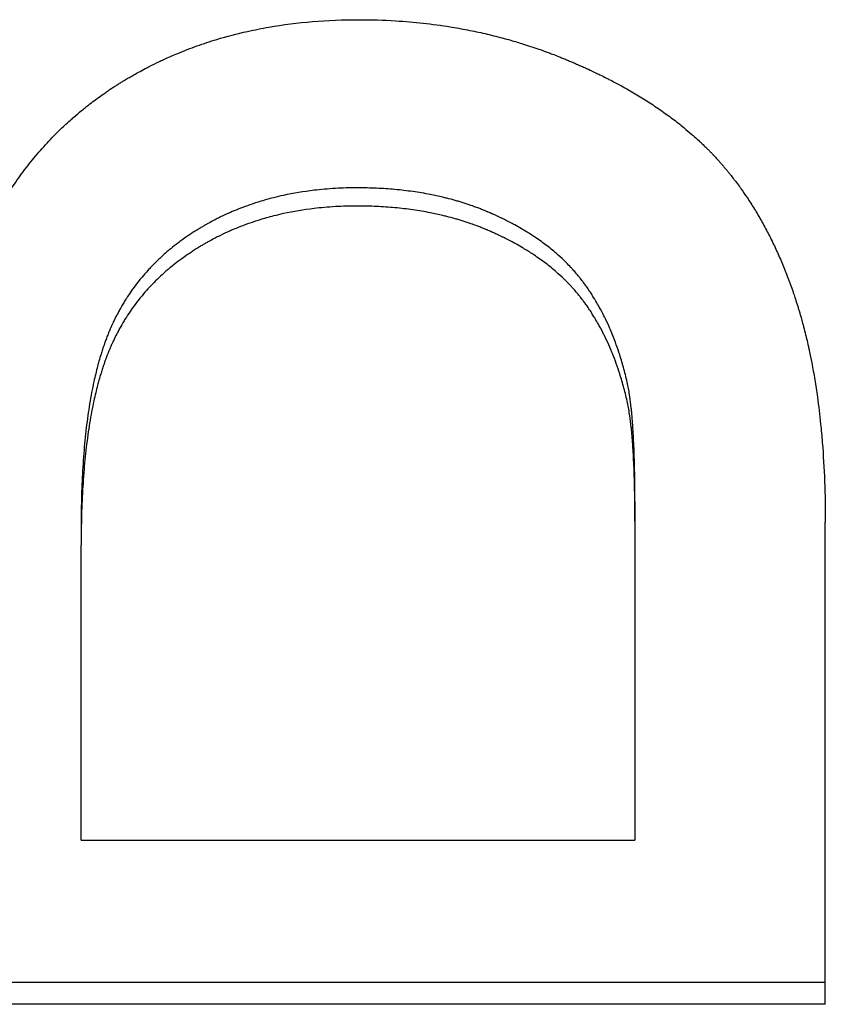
# Model space of a CAD drawing. Extents: x 0 to 59.1, y -2.4 to 2.4.
# Tile 3 of 13: x 0.875 to 1.115, y -1.427 to -1.133. Entities that reach past the tile are written whole.
import ezdxf

# ---------------------------------------------------------------- set-up
doc = ezdxf.new("R2010")
doc.units = 0
doc.header["$MEASUREMENT"] = 0
doc.layers.get('0').update_dxf_attribs({"linetype": 'CONTINUOUS'})

msp = doc.modelspace()

# ---------------------------------------------------------------- linework, layer by layer
for p, q in [((1.05848, -1.27677), (1.05848, -1.28262)), ((0.89348, -1.28384), (0.89348, -1.28973)), ((1.05848, -1.28262), (1.05848, -1.37763)), ((1.11518, -1.42653), (1.11518, -1.28292)), ((0.89348, -1.37763), (0.89348, -1.28973)), ((0.89348, -1.37763), (1.05848, -1.37763)), ((1.11518, -1.42653), (0.63518, -1.42653))]:
    msp.add_line(p, q)
for points, knots in [([(0.85982, -1.20983), (0.86124, -1.20577), (0.86283, -1.20185), (0.86458, -1.19808), (0.8659, -1.19526), (0.86731, -1.19252), (0.86881, -1.18987), (0.87031, -1.18721), (0.87191, -1.18465), (0.8736, -1.18216), (0.87416, -1.18134), (0.87474, -1.18052), (0.87532, -1.17971), (0.87649, -1.1781), (0.8777, -1.17652), (0.87895, -1.17498), (0.87957, -1.17421), (0.88021, -1.17345), (0.88086, -1.1727), (0.88215, -1.17121), (0.88348, -1.16975), (0.88486, -1.16832), (0.88555, -1.16761), (0.88624, -1.16691), (0.88695, -1.16622), (0.88801, -1.16519), (0.8891, -1.16417), (0.89021, -1.16318), (0.89058, -1.16285), (0.89095, -1.16252), (0.89133, -1.16219), (0.89208, -1.16154), (0.89284, -1.1609), (0.89361, -1.16027), (0.89399, -1.15995), (0.89438, -1.15964), (0.89477, -1.15933), (0.89536, -1.15886), (0.89595, -1.1584), (0.89655, -1.15794), (0.89714, -1.15749), (0.89775, -1.15704), (0.89836, -1.15659), (0.89897, -1.15615), (0.89958, -1.15571), (0.9002, -1.15528), (0.90041, -1.15513), (0.90062, -1.15499), (0.90082, -1.15485), (0.90114, -1.15463), (0.90145, -1.15442), (0.90177, -1.15421), (0.90187, -1.15413), (0.90198, -1.15406), (0.90208, -1.15399), (0.90261, -1.15364), (0.90314, -1.15329), (0.90367, -1.15295), (0.90378, -1.15288), (0.90389, -1.15281), (0.904, -1.15274), (0.90432, -1.15254), (0.90464, -1.15234), (0.90496, -1.15213), (0.90529, -1.15193), (0.90561, -1.15173), (0.90593, -1.15153), (0.90615, -1.1514), (0.90637, -1.15127), (0.90659, -1.15114), (0.90702, -1.15087), (0.90746, -1.15061), (0.9079, -1.15036), (0.90811, -1.15023), (0.90833, -1.1501), (0.90855, -1.14998), (0.90899, -1.14972), (0.90944, -1.14947), (0.90988, -1.14922), (0.9101, -1.1491), (0.91032, -1.14898), (0.91055, -1.14885), (0.91121, -1.14849), (0.91188, -1.14812), (0.91256, -1.14777), (0.91301, -1.14753), (0.91346, -1.1473), (0.91391, -1.14707), (0.91482, -1.14661), (0.91573, -1.14616), (0.91665, -1.14572), (0.91711, -1.1455), (0.91757, -1.14528), (0.91803, -1.14507), (0.91942, -1.14443), (0.92083, -1.14381), (0.92225, -1.14322), (0.92319, -1.14283), (0.92414, -1.14245), (0.9251, -1.14208), (0.92702, -1.14134), (0.92896, -1.14064), (0.93093, -1.14), (0.93192, -1.13967), (0.93291, -1.13936), (0.93391, -1.13906), (0.9369, -1.13816), (0.93995, -1.13736), (0.94307, -1.13666), (0.94514, -1.1362), (0.94724, -1.13578), (0.94937, -1.13541), (0.95362, -1.13467), (0.95798, -1.13411), (0.96245, -1.13374), (0.96691, -1.13337), (0.97148, -1.13319), (0.97616, -1.13319)], [0, 0, 0, 0, 0.166667, 0.166667, 0.166667, 0.291667, 0.291667, 0.291667, 0.416667, 0.416667, 0.416667, 0.458333, 0.458333, 0.458333, 0.541667, 0.541667, 0.541667, 0.583333, 0.583333, 0.583333, 0.666667, 0.666667, 0.666667, 0.708333, 0.708333, 0.708333, 0.770833, 0.770833, 0.770833, 0.791667, 0.791667, 0.791667, 0.833333, 0.833333, 0.833333, 0.854167, 0.854167, 0.854167, 0.885417, 0.885417, 0.885417, 0.916667, 0.916667, 0.916667, 0.947917, 0.947917, 0.947917, 0.958333, 0.958333, 0.958333, 0.973958, 0.973958, 0.973958, 0.979167, 0.979167, 0.979167, 1.005208, 1.005208, 1.005208, 1.010417, 1.010417, 1.010417, 1.026042, 1.026042, 1.026042, 1.041667, 1.041667, 1.041667, 1.052083, 1.052083, 1.052083, 1.072917, 1.072917, 1.072917, 1.083333, 1.083333, 1.083333, 1.104167, 1.104167, 1.104167, 1.114583, 1.114583, 1.114583, 1.145833, 1.145833, 1.145833, 1.166667, 1.166667, 1.166667, 1.208333, 1.208333, 1.208333, 1.229167, 1.229167, 1.229167, 1.291667, 1.291667, 1.291667, 1.333333, 1.333333, 1.333333, 1.416667, 1.416667, 1.416667, 1.458333, 1.458333, 1.458333, 1.583333, 1.583333, 1.583333, 1.666667, 1.666667, 1.666667, 1.833333, 1.833333, 1.833333, 2, 2, 2, 2]), ([(0.97616, -1.13319), (0.9799, -1.13319), (0.98359, -1.1333), (0.98725, -1.13352), (0.98998, -1.13369), (0.9927, -1.13393), (0.99539, -1.13422), (0.99808, -1.13452), (1.00074, -1.13488), (1.00338, -1.1353), (1.00426, -1.13545), (1.00514, -1.13559), (1.00601, -1.13575), (1.00776, -1.13606), (1.0095, -1.1364), (1.01123, -1.13677), (1.01209, -1.13695), (1.01295, -1.13714), (1.01381, -1.13734), (1.01552, -1.13773), (1.01723, -1.13816), (1.01892, -1.13861), (1.01977, -1.13883), (1.02061, -1.13907), (1.02146, -1.13931), (1.02272, -1.13967), (1.02397, -1.14004), (1.02522, -1.14043), (1.02564, -1.14056), (1.02606, -1.14069), (1.02647, -1.14083), (1.0273, -1.1411), (1.02813, -1.14137), (1.02895, -1.14165), (1.02937, -1.14179), (1.02978, -1.14194), (1.03019, -1.14208), (1.03101, -1.14237), (1.03183, -1.14267), (1.03265, -1.14297), (1.03305, -1.14312), (1.03346, -1.14327), (1.03387, -1.14343), (1.03448, -1.14366), (1.03509, -1.1439), (1.0357, -1.14414), (1.0359, -1.14422), (1.0361, -1.1443), (1.0363, -1.14438), (1.03671, -1.14454), (1.03711, -1.1447), (1.03751, -1.14487), (1.03771, -1.14495), (1.03792, -1.14504), (1.03812, -1.14512), (1.03852, -1.14529), (1.03892, -1.14546), (1.03932, -1.14563), (1.03952, -1.14571), (1.03972, -1.1458), (1.03992, -1.14588), (1.04032, -1.14605), (1.04071, -1.14622), (1.04111, -1.14639), (1.0413, -1.14648), (1.0415, -1.14657), (1.04169, -1.14665), (1.04209, -1.14683), (1.04248, -1.147), (1.04286, -1.14717), (1.04306, -1.14726), (1.04325, -1.14735), (1.04345, -1.14744), (1.04383, -1.14761), (1.04422, -1.14779), (1.0446, -1.14796), (1.04536, -1.14832), (1.04612, -1.14868), (1.04687, -1.14904), (1.04724, -1.14922), (1.04762, -1.1494), (1.04799, -1.14958), (1.04873, -1.14994), (1.04946, -1.15031), (1.05019, -1.15068), (1.05055, -1.15086), (1.05092, -1.15105), (1.05127, -1.15123), (1.05235, -1.15179), (1.05341, -1.15236), (1.05446, -1.15293), (1.05515, -1.15332), (1.05584, -1.1537), (1.05652, -1.15409), (1.05789, -1.15487), (1.05922, -1.15566), (1.06052, -1.15646), (1.06117, -1.15686), (1.06181, -1.15727), (1.06245, -1.15767), (1.06372, -1.15849), (1.06496, -1.15932), (1.06617, -1.16016), (1.06677, -1.16058), (1.06737, -1.161), (1.06796, -1.16143), (1.06914, -1.16228), (1.07028, -1.16314), (1.0714, -1.16402), (1.07196, -1.16446), (1.07251, -1.1649), (1.07306, -1.16535), (1.07387, -1.16602), (1.07467, -1.16669), (1.07545, -1.16737), (1.07571, -1.1676), (1.07597, -1.16783), (1.07623, -1.16806), (1.07674, -1.16852), (1.07725, -1.16898), (1.07774, -1.16944), (1.07799, -1.16967), (1.07824, -1.16991), (1.07849, -1.17014), (1.07885, -1.17049), (1.07922, -1.17084), (1.07958, -1.1712), (1.0797, -1.17131), (1.07981, -1.17143), (1.07993, -1.17155), (1.08017, -1.17179), (1.08041, -1.17202), (1.08064, -1.17226), (1.08076, -1.17238), (1.08087, -1.1725), (1.08099, -1.17262), (1.08122, -1.17286), (1.08145, -1.1731), (1.08168, -1.17334), (1.08202, -1.1737), (1.08236, -1.17406), (1.08269, -1.17443), (1.0828, -1.17455), (1.08291, -1.17467), (1.08302, -1.17479), (1.08324, -1.17504), (1.08346, -1.17528), (1.08368, -1.17553), (1.08379, -1.17565), (1.0839, -1.17577), (1.08401, -1.1759), (1.08422, -1.17614), (1.08444, -1.17639), (1.08465, -1.17664), (1.08476, -1.17676), (1.08487, -1.17689), (1.08497, -1.17702), (1.08518, -1.17727), (1.0854, -1.17752), (1.08561, -1.17777), (1.08571, -1.1779), (1.08582, -1.17803), (1.08592, -1.17815), (1.08613, -1.17841), (1.08634, -1.17866), (1.08655, -1.17892), (1.08665, -1.17905), (1.08675, -1.17918), (1.08686, -1.17931), (1.08717, -1.1797), (1.08747, -1.18009), (1.08778, -1.18048), (1.08798, -1.18074), (1.08818, -1.18101), (1.08838, -1.18127), (1.08879, -1.1818), (1.08918, -1.18234), (1.08958, -1.18288), (1.08977, -1.18315), (1.08997, -1.18342), (1.09016, -1.18369), (1.09074, -1.18451), (1.09131, -1.18534), (1.09188, -1.18618), (1.09225, -1.18674), (1.09262, -1.1873), (1.09299, -1.18787), (1.09372, -1.18901), (1.09443, -1.19018), (1.09513, -1.19136), (1.09548, -1.19195), (1.09582, -1.19254), (1.09616, -1.19315), (1.09684, -1.19435), (1.0975, -1.19557), (1.09814, -1.19681), (1.09846, -1.19743), (1.09878, -1.19806), (1.09909, -1.19869), (1.09972, -1.19995), (1.10033, -1.20123), (1.10091, -1.20254), (1.10121, -1.20319), (1.1015, -1.20384), (1.10179, -1.20451), (1.10221, -1.2055), (1.10263, -1.2065), (1.10304, -1.20751), (1.10318, -1.20785), (1.10331, -1.20819), (1.10345, -1.20853), (1.10372, -1.20921), (1.10398, -1.2099), (1.10424, -1.21059), (1.10437, -1.21094), (1.1045, -1.21128), (1.10462, -1.21163), (1.10488, -1.21233), (1.10513, -1.21303), (1.10537, -1.21373), (1.1055, -1.21409), (1.10562, -1.21444), (1.10574, -1.21479), (1.10592, -1.21533), (1.1061, -1.21586), (1.10627, -1.2164), (1.10633, -1.21658), (1.10639, -1.21676), (1.10645, -1.21694), (1.10657, -1.2173), (1.10668, -1.21766), (1.1068, -1.21803), (1.10685, -1.21821), (1.10691, -1.21839), (1.10697, -1.21857), (1.10708, -1.21893), (1.10719, -1.2193), (1.1073, -1.21967), (1.10736, -1.21985), (1.10741, -1.22003), (1.10747, -1.22022), (1.10758, -1.22059), (1.10768, -1.22096), (1.10779, -1.22133), (1.10784, -1.22151), (1.1079, -1.2217), (1.10795, -1.22189), (1.10811, -1.22245), (1.10827, -1.22301), (1.10842, -1.22358), (1.10852, -1.22396), (1.10862, -1.22434), (1.10872, -1.22472), (1.10892, -1.22548), (1.10912, -1.22625), (1.10931, -1.22703), (1.10941, -1.22742), (1.1095, -1.22781), (1.10959, -1.2282), (1.10978, -1.22898), (1.10996, -1.22977), (1.11014, -1.23057), (1.11023, -1.23097), (1.11031, -1.23137), (1.1104, -1.23177), (1.11066, -1.23297), (1.11091, -1.23419), (1.11114, -1.23542), (1.1113, -1.23625), (1.11146, -1.23708), (1.11161, -1.23791), (1.1119, -1.23958), (1.11218, -1.24128), (1.11244, -1.243), (1.11257, -1.24386), (1.1127, -1.24473), (1.11282, -1.24561), (1.11318, -1.24823), (1.11351, -1.25091), (1.11379, -1.25365), (1.11397, -1.25547), (1.11414, -1.25733), (1.11429, -1.2592), (1.11459, -1.26295), (1.11481, -1.26681), (1.11496, -1.27076), (1.11511, -1.27472), (1.11518, -1.27877), (1.11518, -1.28292)], [0, 0, 0, 0, 0.166667, 0.166667, 0.166667, 0.291667, 0.291667, 0.291667, 0.416667, 0.416667, 0.416667, 0.458333, 0.458333, 0.458333, 0.541667, 0.541667, 0.541667, 0.583333, 0.583333, 0.583333, 0.666667, 0.666667, 0.666667, 0.708333, 0.708333, 0.708333, 0.770833, 0.770833, 0.770833, 0.791667, 0.791667, 0.791667, 0.833333, 0.833333, 0.833333, 0.854167, 0.854167, 0.854167, 0.895833, 0.895833, 0.895833, 0.916667, 0.916667, 0.916667, 0.947917, 0.947917, 0.947917, 0.958333, 0.958333, 0.958333, 0.979167, 0.979167, 0.979167, 0.989583, 0.989583, 0.989583, 1.010417, 1.010417, 1.010417, 1.020833, 1.020833, 1.020833, 1.041667, 1.041667, 1.041667, 1.052083, 1.052083, 1.052083, 1.072917, 1.072917, 1.072917, 1.083333, 1.083333, 1.083333, 1.104167, 1.104167, 1.104167, 1.145833, 1.145833, 1.145833, 1.166667, 1.166667, 1.166667, 1.208333, 1.208333, 1.208333, 1.229167, 1.229167, 1.229167, 1.291667, 1.291667, 1.291667, 1.333333, 1.333333, 1.333333, 1.416667, 1.416667, 1.416667, 1.458333, 1.458333, 1.458333, 1.541667, 1.541667, 1.541667, 1.583333, 1.583333, 1.583333, 1.666667, 1.666667, 1.666667, 1.708333, 1.708333, 1.708333, 1.770833, 1.770833, 1.770833, 1.791667, 1.791667, 1.791667, 1.833333, 1.833333, 1.833333, 1.854167, 1.854167, 1.854167, 1.885417, 1.885417, 1.885417, 1.895833, 1.895833, 1.895833, 1.916667, 1.916667, 1.916667, 1.927083, 1.927083, 1.927083, 1.947917, 1.947917, 1.947917, 1.979167, 1.979167, 1.979167, 1.989583, 1.989583, 1.989583, 2.010417, 2.010417, 2.010417, 2.020833, 2.020833, 2.020833, 2.041667, 2.041667, 2.041667, 2.052083, 2.052083, 2.052083, 2.072917, 2.072917, 2.072917, 2.083333, 2.083333, 2.083333, 2.104167, 2.104167, 2.104167, 2.114583, 2.114583, 2.114583, 2.145833, 2.145833, 2.145833, 2.166667, 2.166667, 2.166667, 2.208333, 2.208333, 2.208333, 2.229167, 2.229167, 2.229167, 2.291667, 2.291667, 2.291667, 2.333333, 2.333333, 2.333333, 2.416667, 2.416667, 2.416667, 2.458333, 2.458333, 2.458333, 2.541667, 2.541667, 2.541667, 2.583333, 2.583333, 2.583333, 2.666667, 2.666667, 2.666667, 2.708333, 2.708333, 2.708333, 2.770833, 2.770833, 2.770833, 2.791667, 2.791667, 2.791667, 2.833333, 2.833333, 2.833333, 2.854167, 2.854167, 2.854167, 2.895833, 2.895833, 2.895833, 2.916667, 2.916667, 2.916667, 2.947917, 2.947917, 2.947917, 2.958333, 2.958333, 2.958333, 2.979167, 2.979167, 2.979167, 2.989583, 2.989583, 2.989583, 3.010417, 3.010417, 3.010417, 3.020833, 3.020833, 3.020833, 3.041667, 3.041667, 3.041667, 3.052083, 3.052083, 3.052083, 3.083333, 3.083333, 3.083333, 3.104167, 3.104167, 3.104167, 3.145833, 3.145833, 3.145833, 3.166667, 3.166667, 3.166667, 3.208333, 3.208333, 3.208333, 3.229167, 3.229167, 3.229167, 3.291667, 3.291667, 3.291667, 3.333333, 3.333333, 3.333333, 3.416667, 3.416667, 3.416667, 3.458333, 3.458333, 3.458333, 3.583333, 3.583333, 3.583333, 3.666667, 3.666667, 3.666667, 3.833333, 3.833333, 3.833333, 4, 4, 4, 4]), ([(0.97579, -1.18328), (0.97357, -1.18328), (0.97138, -1.18334), (0.96922, -1.18347), (0.96707, -1.18359), (0.96495, -1.18377), (0.96287, -1.18402), (0.95975, -1.18439), (0.95671, -1.18489), (0.95375, -1.18554), (0.95277, -1.18575), (0.95179, -1.18598), (0.95082, -1.18622), (0.94937, -1.18659), (0.94794, -1.18699), (0.94653, -1.18743), (0.94606, -1.18758), (0.94559, -1.18773), (0.94512, -1.18788), (0.94419, -1.18818), (0.94327, -1.18851), (0.94236, -1.18884), (0.9419, -1.18901), (0.94144, -1.18918), (0.94099, -1.18936), (0.94009, -1.18971), (0.93919, -1.19008), (0.93831, -1.19046), (0.93786, -1.19065), (0.93742, -1.19085), (0.93698, -1.19105), (0.9361, -1.19144), (0.93524, -1.19186), (0.93438, -1.19228), (0.93395, -1.1925), (0.93352, -1.19272), (0.93309, -1.19294), (0.93256, -1.19321), (0.93204, -1.1935), (0.93151, -1.19379), (0.9312, -1.19396), (0.93088, -1.19413), (0.93057, -1.19431), (0.93026, -1.19449), (0.92995, -1.19467), (0.92964, -1.19485), (0.92933, -1.19503), (0.92902, -1.19522), (0.92871, -1.1954), (0.92831, -1.19565), (0.9279, -1.1959), (0.9275, -1.19615), (0.9273, -1.19628), (0.9271, -1.1964), (0.92691, -1.19653), (0.92651, -1.19679), (0.92612, -1.19705), (0.92573, -1.19731), (0.92553, -1.19744), (0.92534, -1.19757), (0.92515, -1.1977), (0.92457, -1.19809), (0.924, -1.1985), (0.92344, -1.1989), (0.92307, -1.19918), (0.9227, -1.19945), (0.92233, -1.19973), (0.9216, -1.20028), (0.92088, -1.20085), (0.92018, -1.20142), (0.91983, -1.20171), (0.91949, -1.202), (0.91914, -1.20229), (0.91846, -1.20288), (0.91779, -1.20348), (0.91713, -1.20409), (0.9168, -1.20439), (0.91648, -1.2047), (0.91616, -1.20501), (0.91552, -1.20563), (0.91489, -1.20626), (0.91428, -1.2069), (0.91398, -1.20722), (0.91368, -1.20755), (0.91338, -1.20787), (0.91279, -1.20852), (0.91221, -1.20919), (0.91164, -1.20986), (0.91136, -1.2102), (0.91108, -1.21054), (0.91081, -1.21088), (0.91026, -1.21156), (0.90973, -1.21226), (0.90921, -1.21296), (0.90895, -1.21332), (0.90869, -1.21367), (0.90844, -1.21403), (0.90794, -1.21475), (0.90745, -1.21548), (0.90698, -1.21621), (0.90674, -1.21658), (0.90651, -1.21696), (0.90628, -1.21733), (0.90582, -1.21808), (0.90538, -1.21884), (0.90495, -1.21961), (0.90474, -1.21999), (0.90453, -1.22038), (0.90433, -1.22077), (0.90402, -1.22136), (0.90372, -1.22195), (0.90343, -1.22255), (0.90333, -1.22275), (0.90323, -1.22295), (0.90314, -1.22315), (0.90299, -1.22345), (0.90285, -1.22375), (0.90271, -1.22405), (0.90267, -1.22416), (0.90262, -1.22426), (0.90258, -1.22436), (0.90248, -1.22456), (0.90239, -1.22477), (0.9023, -1.22497), (0.90226, -1.22507), (0.90222, -1.22518), (0.90217, -1.22528), (0.90208, -1.22548), (0.90199, -1.22569), (0.90191, -1.2259), (0.90186, -1.226), (0.90182, -1.2261), (0.90178, -1.22621), (0.90169, -1.22641), (0.90161, -1.22662), (0.90152, -1.22683), (0.90148, -1.22693), (0.90144, -1.22704), (0.9014, -1.22714), (0.90132, -1.22735), (0.90123, -1.22756), (0.90115, -1.22778), (0.90111, -1.22788), (0.90107, -1.22799), (0.90103, -1.2281), (0.90095, -1.22831), (0.90087, -1.22853), (0.90079, -1.22874), (0.90075, -1.22885), (0.90071, -1.22896), (0.90067, -1.22907), (0.90055, -1.2294), (0.90043, -1.22973), (0.90032, -1.23006), (0.90024, -1.23029), (0.90016, -1.23051), (0.90009, -1.23074), (0.89993, -1.23119), (0.89978, -1.23164), (0.89964, -1.2321), (0.89956, -1.23234), (0.89949, -1.23257), (0.89942, -1.2328), (0.8992, -1.2335), (0.89899, -1.23422), (0.89879, -1.23494), (0.89865, -1.23543), (0.89852, -1.23592), (0.89839, -1.23641), (0.898, -1.2379), (0.89763, -1.23944), (0.89728, -1.24102), (0.89705, -1.24208), (0.89683, -1.24316), (0.89662, -1.24426), (0.8962, -1.24647), (0.89582, -1.24876), (0.89549, -1.25114), (0.89532, -1.25233), (0.89516, -1.25354), (0.89502, -1.25477), (0.89472, -1.25724), (0.89447, -1.25979), (0.89426, -1.26243), (0.89416, -1.26375), (0.89406, -1.2651), (0.89398, -1.26646), (0.89381, -1.26919), (0.89369, -1.272), (0.8936, -1.2749), (0.89352, -1.27779), (0.89348, -1.28078), (0.89348, -1.28384)], [0, 0, 0, 0, 0.125, 0.125, 0.125, 0.25, 0.25, 0.25, 0.4375, 0.4375, 0.4375, 0.5, 0.5, 0.5, 0.59375, 0.59375, 0.59375, 0.625, 0.625, 0.625, 0.6875, 0.6875, 0.6875, 0.71875, 0.71875, 0.71875, 0.78125, 0.78125, 0.78125, 0.8125, 0.8125, 0.8125, 0.875, 0.875, 0.875, 0.90625, 0.90625, 0.90625, 0.945312, 0.945312, 0.945312, 0.96875, 0.96875, 0.96875, 0.992188, 0.992188, 0.992188, 1.015625, 1.015625, 1.015625, 1.046875, 1.046875, 1.046875, 1.0625, 1.0625, 1.0625, 1.09375, 1.09375, 1.09375, 1.109375, 1.109375, 1.109375, 1.15625, 1.15625, 1.15625, 1.1875, 1.1875, 1.1875, 1.25, 1.25, 1.25, 1.28125, 1.28125, 1.28125, 1.34375, 1.34375, 1.34375, 1.375, 1.375, 1.375, 1.4375, 1.4375, 1.4375, 1.46875, 1.46875, 1.46875, 1.53125, 1.53125, 1.53125, 1.5625, 1.5625, 1.5625, 1.625, 1.625, 1.625, 1.65625, 1.65625, 1.65625, 1.71875, 1.71875, 1.71875, 1.75, 1.75, 1.75, 1.8125, 1.8125, 1.8125, 1.84375, 1.84375, 1.84375, 1.890625, 1.890625, 1.890625, 1.90625, 1.90625, 1.90625, 1.929688, 1.929688, 1.929688, 1.9375, 1.9375, 1.9375, 1.953125, 1.953125, 1.953125, 1.960938, 1.960938, 1.960938, 1.976562, 1.976562, 1.976562, 1.984375, 1.984375, 1.984375, 2, 2, 2, 2.007812, 2.007812, 2.007812, 2.023438, 2.023438, 2.023438, 2.03125, 2.03125, 2.03125, 2.046875, 2.046875, 2.046875, 2.054688, 2.054688, 2.054688, 2.078125, 2.078125, 2.078125, 2.09375, 2.09375, 2.09375, 2.125, 2.125, 2.125, 2.140625, 2.140625, 2.140625, 2.1875, 2.1875, 2.1875, 2.21875, 2.21875, 2.21875, 2.3125, 2.3125, 2.3125, 2.375, 2.375, 2.375, 2.5, 2.5, 2.5, 2.5625, 2.5625, 2.5625, 2.6875, 2.6875, 2.6875, 2.75, 2.75, 2.75, 2.875, 2.875, 2.875, 3, 3, 3, 3]), ([(1.05628, -1.24169), (1.05595, -1.24019), (1.05558, -1.23872), (1.05519, -1.23729), (1.05481, -1.23585), (1.05439, -1.23444), (1.05395, -1.23306), (1.05329, -1.23099), (1.05256, -1.22899), (1.05178, -1.22705), (1.05152, -1.2264), (1.05125, -1.22577), (1.05098, -1.22514), (1.05056, -1.22419), (1.05014, -1.22326), (1.0497, -1.22235), (1.04955, -1.22204), (1.0494, -1.22174), (1.04925, -1.22144), (1.0488, -1.22054), (1.04833, -1.21965), (1.04785, -1.21879), (1.04753, -1.21821), (1.0472, -1.21764), (1.04687, -1.21707), (1.0467, -1.21679), (1.04653, -1.21651), (1.04636, -1.21623), (1.0461, -1.21582), (1.04584, -1.2154), (1.04558, -1.215), (1.04532, -1.21459), (1.04505, -1.21418), (1.04478, -1.21378), (1.04469, -1.21365), (1.0446, -1.21352), (1.04451, -1.21338), (1.04423, -1.21299), (1.04396, -1.21259), (1.04368, -1.2122), (1.04363, -1.21214), (1.04358, -1.21207), (1.04354, -1.21201), (1.0433, -1.21169), (1.04306, -1.21137), (1.04282, -1.21105), (1.04277, -1.21099), (1.04273, -1.21092), (1.04268, -1.21086), (1.04253, -1.21067), (1.04238, -1.21048), (1.04223, -1.21029), (1.04213, -1.21017), (1.04203, -1.21004), (1.04193, -1.20992), (1.04188, -1.20985), (1.04183, -1.20979), (1.04178, -1.20973), (1.04163, -1.20954), (1.04148, -1.20936), (1.04132, -1.20917), (1.04122, -1.20905), (1.04111, -1.20892), (1.04101, -1.2088), (1.04069, -1.20843), (1.04037, -1.20807), (1.04005, -1.2077), (1.03983, -1.20746), (1.03961, -1.20722), (1.03938, -1.20698), (1.03894, -1.20651), (1.03848, -1.20604), (1.03801, -1.20557), (1.03778, -1.20534), (1.03754, -1.2051), (1.0373, -1.20487), (1.03658, -1.20418), (1.03584, -1.2035), (1.03507, -1.20284), (1.03455, -1.2024), (1.03403, -1.20196), (1.0335, -1.20152), (1.03243, -1.20066), (1.03131, -1.19982), (1.03016, -1.199), (1.02958, -1.19859), (1.02899, -1.19818), (1.02839, -1.19779), (1.02749, -1.19719), (1.02656, -1.1966), (1.02561, -1.19603), (1.0253, -1.19584), (1.02498, -1.19565), (1.02466, -1.19546), (1.02401, -1.19509), (1.02336, -1.19472), (1.02269, -1.19435), (1.02236, -1.19417), (1.02202, -1.19399), (1.02168, -1.19381), (1.02118, -1.19354), (1.02066, -1.19327), (1.02014, -1.19301), (1.01997, -1.19292), (1.0198, -1.19284), (1.01962, -1.19275), (1.01936, -1.19262), (1.0191, -1.19249), (1.01883, -1.19236), (1.01874, -1.19232), (1.01865, -1.19227), (1.01856, -1.19223), (1.01839, -1.19215), (1.01821, -1.19206), (1.01803, -1.19198), (1.01794, -1.19193), (1.01785, -1.19189), (1.01776, -1.19185), (1.01758, -1.19177), (1.0174, -1.19168), (1.01722, -1.1916), (1.01713, -1.19156), (1.01704, -1.19151), (1.01695, -1.19147), (1.01677, -1.19139), (1.01659, -1.19131), (1.0164, -1.19122), (1.01631, -1.19118), (1.01622, -1.19114), (1.01613, -1.1911), (1.01594, -1.19102), (1.01576, -1.19094), (1.01558, -1.19086), (1.01548, -1.19082), (1.01539, -1.19078), (1.0153, -1.19074), (1.01511, -1.19066), (1.01493, -1.19058), (1.01474, -1.1905), (1.01465, -1.19046), (1.01456, -1.19042), (1.01447, -1.19038), (1.01419, -1.19026), (1.01391, -1.19015), (1.01363, -1.19003), (1.01344, -1.18996), (1.01325, -1.18988), (1.01306, -1.18981), (1.01268, -1.18966), (1.01231, -1.18951), (1.01193, -1.18936), (1.01174, -1.18929), (1.01155, -1.18922), (1.01135, -1.18915), (1.01078, -1.18894), (1.01021, -1.18873), (1.00962, -1.18853), (1.00924, -1.18839), (1.00885, -1.18826), (1.00846, -1.18813), (1.00768, -1.18787), (1.00689, -1.18763), (1.00609, -1.18739), (1.00569, -1.18727), (1.00529, -1.18715), (1.00489, -1.18704), (1.00409, -1.18681), (1.00328, -1.18659), (1.00246, -1.18639), (1.00205, -1.18628), (1.00164, -1.18618), (1.00123, -1.18608), (0.99999, -1.18579), (0.99874, -1.18552), (0.99747, -1.18527), (0.99662, -1.1851), (0.99577, -1.18495), (0.99491, -1.1848), (0.99319, -1.18451), (0.99144, -1.18427), (0.98966, -1.18406), (0.98877, -1.18396), (0.98788, -1.18386), (0.98697, -1.18378), (0.98517, -1.18361), (0.98333, -1.18349), (0.98147, -1.18341), (0.97961, -1.18332), (0.97771, -1.18328), (0.97579, -1.18328)], [0, 0, 0, 0, 0.125, 0.125, 0.125, 0.25, 0.25, 0.25, 0.4375, 0.4375, 0.4375, 0.5, 0.5, 0.5, 0.59375, 0.59375, 0.59375, 0.625, 0.625, 0.625, 0.71875, 0.71875, 0.71875, 0.78125, 0.78125, 0.78125, 0.8125, 0.8125, 0.8125, 0.859375, 0.859375, 0.859375, 0.90625, 0.90625, 0.90625, 0.921875, 0.921875, 0.921875, 0.96875, 0.96875, 0.96875, 0.976562, 0.976562, 0.976562, 1.015625, 1.015625, 1.015625, 1.023438, 1.023438, 1.023438, 1.046875, 1.046875, 1.046875, 1.0625, 1.0625, 1.0625, 1.070312, 1.070312, 1.070312, 1.09375, 1.09375, 1.09375, 1.109375, 1.109375, 1.109375, 1.15625, 1.15625, 1.15625, 1.1875, 1.1875, 1.1875, 1.25, 1.25, 1.25, 1.28125, 1.28125, 1.28125, 1.375, 1.375, 1.375, 1.4375, 1.4375, 1.4375, 1.5625, 1.5625, 1.5625, 1.625, 1.625, 1.625, 1.71875, 1.71875, 1.71875, 1.75, 1.75, 1.75, 1.8125, 1.8125, 1.8125, 1.84375, 1.84375, 1.84375, 1.890625, 1.890625, 1.890625, 1.90625, 1.90625, 1.90625, 1.929688, 1.929688, 1.929688, 1.9375, 1.9375, 1.9375, 1.953125, 1.953125, 1.953125, 1.960938, 1.960938, 1.960938, 1.976562, 1.976562, 1.976562, 1.984375, 1.984375, 1.984375, 2, 2, 2, 2.007812, 2.007812, 2.007812, 2.023438, 2.023438, 2.023438, 2.03125, 2.03125, 2.03125, 2.046875, 2.046875, 2.046875, 2.054688, 2.054688, 2.054688, 2.078125, 2.078125, 2.078125, 2.09375, 2.09375, 2.09375, 2.125, 2.125, 2.125, 2.140625, 2.140625, 2.140625, 2.1875, 2.1875, 2.1875, 2.21875, 2.21875, 2.21875, 2.28125, 2.28125, 2.28125, 2.3125, 2.3125, 2.3125, 2.375, 2.375, 2.375, 2.40625, 2.40625, 2.40625, 2.5, 2.5, 2.5, 2.5625, 2.5625, 2.5625, 2.6875, 2.6875, 2.6875, 2.75, 2.75, 2.75, 2.875, 2.875, 2.875, 3, 3, 3, 3]), ([(0.97579, -1.18871), (0.97357, -1.18871), (0.97138, -1.18877), (0.96922, -1.18889), (0.96707, -1.18902), (0.96495, -1.1892), (0.96287, -1.18945), (0.95975, -1.18982), (0.95671, -1.19033), (0.95375, -1.19097), (0.95277, -1.19119), (0.95179, -1.19142), (0.95082, -1.19167), (0.94937, -1.19204), (0.94794, -1.19244), (0.94653, -1.19288), (0.94606, -1.19302), (0.94559, -1.19317), (0.94512, -1.19333), (0.94419, -1.19363), (0.94327, -1.19396), (0.94236, -1.1943), (0.9419, -1.19446), (0.94144, -1.19464), (0.94099, -1.19481), (0.94009, -1.19517), (0.93919, -1.19554), (0.93831, -1.19592), (0.93786, -1.19611), (0.93742, -1.19631), (0.93698, -1.19651), (0.9361, -1.19691), (0.93524, -1.19732), (0.93438, -1.19775), (0.93395, -1.19797), (0.93352, -1.19819), (0.93309, -1.19841), (0.93256, -1.19869), (0.93204, -1.19897), (0.93151, -1.19926), (0.9312, -1.19944), (0.93088, -1.19961), (0.93057, -1.19979), (0.93026, -1.19997), (0.92995, -1.20015), (0.92964, -1.20033), (0.92933, -1.20051), (0.92902, -1.2007), (0.92871, -1.20089), (0.92831, -1.20113), (0.9279, -1.20138), (0.9275, -1.20164), (0.9273, -1.20176), (0.9271, -1.20189), (0.92691, -1.20202), (0.92651, -1.20228), (0.92612, -1.20254), (0.92573, -1.2028), (0.92553, -1.20293), (0.92534, -1.20306), (0.92515, -1.20319), (0.92457, -1.20359), (0.924, -1.20399), (0.92344, -1.2044), (0.92307, -1.20468), (0.9227, -1.20495), (0.92233, -1.20523), (0.9216, -1.20579), (0.92088, -1.20635), (0.92018, -1.20693), (0.91983, -1.20722), (0.91949, -1.20751), (0.91914, -1.20781), (0.91846, -1.2084), (0.91779, -1.209), (0.91713, -1.20961), (0.9168, -1.20992), (0.91648, -1.21023), (0.91616, -1.21054), (0.91552, -1.21116), (0.91489, -1.21179), (0.91428, -1.21244), (0.91398, -1.21276), (0.91368, -1.21308), (0.91338, -1.21341), (0.91279, -1.21407), (0.91221, -1.21473), (0.91164, -1.21541), (0.91136, -1.21575), (0.91108, -1.21609), (0.91081, -1.21643), (0.91026, -1.21712), (0.90973, -1.21782), (0.90921, -1.21853), (0.90895, -1.21888), (0.90869, -1.21924), (0.90844, -1.2196), (0.90794, -1.22032), (0.90745, -1.22105), (0.90698, -1.22179), (0.90674, -1.22216), (0.90651, -1.22254), (0.90628, -1.22291), (0.90582, -1.22367), (0.90538, -1.22443), (0.90495, -1.2252), (0.90474, -1.22559), (0.90453, -1.22598), (0.90433, -1.22637), (0.90402, -1.22696), (0.90372, -1.22756), (0.90343, -1.22816), (0.90333, -1.22836), (0.90323, -1.22856), (0.90314, -1.22876), (0.90299, -1.22906), (0.90285, -1.22936), (0.90271, -1.22967), (0.90267, -1.22977), (0.90262, -1.22987), (0.90258, -1.22998), (0.90248, -1.23018), (0.90239, -1.23038), (0.9023, -1.23059), (0.90226, -1.23069), (0.90222, -1.2308), (0.90217, -1.2309), (0.90208, -1.2311), (0.90199, -1.23131), (0.90191, -1.23152), (0.90186, -1.23162), (0.90182, -1.23173), (0.90178, -1.23183), (0.90169, -1.23204), (0.90161, -1.23225), (0.90152, -1.23246), (0.90148, -1.23256), (0.90144, -1.23267), (0.9014, -1.23277), (0.90132, -1.23298), (0.90123, -1.2332), (0.90115, -1.23341), (0.90111, -1.23352), (0.90107, -1.23362), (0.90103, -1.23373), (0.90095, -1.23395), (0.90087, -1.23416), (0.90079, -1.23438), (0.90075, -1.23449), (0.90071, -1.2346), (0.90067, -1.23471), (0.90055, -1.23504), (0.90043, -1.23537), (0.90032, -1.23571), (0.90024, -1.23593), (0.90016, -1.23615), (0.90009, -1.23638), (0.89993, -1.23683), (0.89978, -1.23729), (0.89964, -1.23776), (0.89956, -1.23799), (0.89949, -1.23822), (0.89942, -1.23846), (0.8992, -1.23916), (0.89899, -1.23988), (0.89879, -1.24061), (0.89865, -1.24109), (0.89852, -1.24159), (0.89839, -1.24208), (0.898, -1.24358), (0.89763, -1.24512), (0.89728, -1.24672), (0.89705, -1.24778), (0.89683, -1.24886), (0.89662, -1.24997), (0.8962, -1.25218), (0.89582, -1.25449), (0.89549, -1.25688), (0.89532, -1.25807), (0.89516, -1.25929), (0.89502, -1.26053), (0.89472, -1.26301), (0.89447, -1.26557), (0.89426, -1.26823), (0.89416, -1.26955), (0.89406, -1.2709), (0.89398, -1.27227), (0.89381, -1.27501), (0.89369, -1.27783), (0.8936, -1.28074), (0.89352, -1.28365), (0.89348, -1.28665), (0.89348, -1.28973)], [0, 0, 0, 0, 0.125, 0.125, 0.125, 0.25, 0.25, 0.25, 0.4375, 0.4375, 0.4375, 0.5, 0.5, 0.5, 0.59375, 0.59375, 0.59375, 0.625, 0.625, 0.625, 0.6875, 0.6875, 0.6875, 0.71875, 0.71875, 0.71875, 0.78125, 0.78125, 0.78125, 0.8125, 0.8125, 0.8125, 0.875, 0.875, 0.875, 0.90625, 0.90625, 0.90625, 0.945312, 0.945312, 0.945312, 0.96875, 0.96875, 0.96875, 0.992188, 0.992188, 0.992188, 1.015625, 1.015625, 1.015625, 1.046875, 1.046875, 1.046875, 1.0625, 1.0625, 1.0625, 1.09375, 1.09375, 1.09375, 1.109375, 1.109375, 1.109375, 1.15625, 1.15625, 1.15625, 1.1875, 1.1875, 1.1875, 1.25, 1.25, 1.25, 1.28125, 1.28125, 1.28125, 1.34375, 1.34375, 1.34375, 1.375, 1.375, 1.375, 1.4375, 1.4375, 1.4375, 1.46875, 1.46875, 1.46875, 1.53125, 1.53125, 1.53125, 1.5625, 1.5625, 1.5625, 1.625, 1.625, 1.625, 1.65625, 1.65625, 1.65625, 1.71875, 1.71875, 1.71875, 1.75, 1.75, 1.75, 1.8125, 1.8125, 1.8125, 1.84375, 1.84375, 1.84375, 1.890625, 1.890625, 1.890625, 1.90625, 1.90625, 1.90625, 1.929688, 1.929688, 1.929688, 1.9375, 1.9375, 1.9375, 1.953125, 1.953125, 1.953125, 1.960938, 1.960938, 1.960938, 1.976562, 1.976562, 1.976562, 1.984375, 1.984375, 1.984375, 2, 2, 2, 2.007812, 2.007812, 2.007812, 2.023438, 2.023438, 2.023438, 2.03125, 2.03125, 2.03125, 2.046875, 2.046875, 2.046875, 2.054688, 2.054688, 2.054688, 2.078125, 2.078125, 2.078125, 2.09375, 2.09375, 2.09375, 2.125, 2.125, 2.125, 2.140625, 2.140625, 2.140625, 2.1875, 2.1875, 2.1875, 2.21875, 2.21875, 2.21875, 2.3125, 2.3125, 2.3125, 2.375, 2.375, 2.375, 2.5, 2.5, 2.5, 2.5625, 2.5625, 2.5625, 2.6875, 2.6875, 2.6875, 2.75, 2.75, 2.75, 2.875, 2.875, 2.875, 3, 3, 3, 3]), ([(1.05628, -1.24738), (1.05595, -1.24588), (1.05558, -1.24441), (1.05519, -1.24296), (1.05481, -1.24152), (1.05439, -1.2401), (1.05395, -1.23872), (1.05329, -1.23664), (1.05256, -1.23462), (1.05178, -1.23268), (1.05152, -1.23203), (1.05125, -1.23139), (1.05098, -1.23076), (1.05056, -1.22981), (1.05014, -1.22887), (1.0497, -1.22795), (1.04955, -1.22765), (1.0494, -1.22735), (1.04925, -1.22704), (1.0488, -1.22614), (1.04833, -1.22525), (1.04785, -1.22438), (1.04753, -1.2238), (1.0472, -1.22322), (1.04687, -1.22266), (1.0467, -1.22237), (1.04653, -1.22209), (1.04636, -1.22181), (1.0461, -1.22139), (1.04584, -1.22098), (1.04558, -1.22057), (1.04532, -1.22016), (1.04505, -1.21975), (1.04478, -1.21935), (1.04469, -1.21922), (1.0446, -1.21908), (1.04451, -1.21895), (1.04423, -1.21855), (1.04396, -1.21816), (1.04368, -1.21776), (1.04363, -1.2177), (1.04358, -1.21763), (1.04354, -1.21757), (1.0433, -1.21725), (1.04306, -1.21692), (1.04282, -1.21661), (1.04277, -1.21654), (1.04273, -1.21648), (1.04268, -1.21641), (1.04253, -1.21622), (1.04238, -1.21603), (1.04223, -1.21584), (1.04213, -1.21572), (1.04203, -1.21559), (1.04193, -1.21547), (1.04188, -1.2154), (1.04183, -1.21534), (1.04178, -1.21528), (1.04163, -1.21509), (1.04148, -1.2149), (1.04132, -1.21472), (1.04122, -1.21459), (1.04111, -1.21447), (1.04101, -1.21435), (1.04069, -1.21398), (1.04037, -1.21361), (1.04005, -1.21324), (1.03983, -1.213), (1.03961, -1.21276), (1.03938, -1.21252), (1.03894, -1.21204), (1.03848, -1.21157), (1.03801, -1.2111), (1.03778, -1.21087), (1.03754, -1.21063), (1.0373, -1.2104), (1.03658, -1.20971), (1.03584, -1.20903), (1.03507, -1.20836), (1.03455, -1.20791), (1.03403, -1.20747), (1.0335, -1.20704), (1.03243, -1.20617), (1.03131, -1.20532), (1.03016, -1.2045), (1.02958, -1.20409), (1.02899, -1.20368), (1.02839, -1.20328), (1.02749, -1.20268), (1.02656, -1.20209), (1.02561, -1.20152), (1.0253, -1.20132), (1.02498, -1.20113), (1.02466, -1.20095), (1.02401, -1.20057), (1.02336, -1.2002), (1.02269, -1.19983), (1.02236, -1.19965), (1.02202, -1.19946), (1.02168, -1.19928), (1.02118, -1.19901), (1.02066, -1.19875), (1.02014, -1.19848), (1.01997, -1.19839), (1.0198, -1.19831), (1.01962, -1.19822), (1.01936, -1.19809), (1.0191, -1.19796), (1.01883, -1.19783), (1.01874, -1.19779), (1.01865, -1.19774), (1.01856, -1.1977), (1.01839, -1.19761), (1.01821, -1.19753), (1.01803, -1.19744), (1.01794, -1.1974), (1.01785, -1.19736), (1.01776, -1.19732), (1.01758, -1.19723), (1.0174, -1.19715), (1.01722, -1.19706), (1.01713, -1.19702), (1.01704, -1.19698), (1.01695, -1.19694), (1.01677, -1.19685), (1.01659, -1.19677), (1.0164, -1.19669), (1.01631, -1.19665), (1.01622, -1.1966), (1.01613, -1.19656), (1.01594, -1.19648), (1.01576, -1.1964), (1.01558, -1.19632), (1.01548, -1.19628), (1.01539, -1.19624), (1.0153, -1.1962), (1.01511, -1.19612), (1.01493, -1.19604), (1.01474, -1.19596), (1.01465, -1.19592), (1.01456, -1.19588), (1.01447, -1.19584), (1.01419, -1.19572), (1.01391, -1.19561), (1.01363, -1.19549), (1.01344, -1.19541), (1.01325, -1.19534), (1.01306, -1.19526), (1.01268, -1.19511), (1.01231, -1.19497), (1.01193, -1.19482), (1.01174, -1.19475), (1.01155, -1.19468), (1.01135, -1.1946), (1.01078, -1.19439), (1.01021, -1.19418), (1.00962, -1.19398), (1.00924, -1.19384), (1.00885, -1.19371), (1.00846, -1.19358), (1.00768, -1.19332), (1.00689, -1.19307), (1.00609, -1.19283), (1.00569, -1.19271), (1.00529, -1.1926), (1.00489, -1.19248), (1.00409, -1.19225), (1.00328, -1.19204), (1.00246, -1.19183), (1.00205, -1.19172), (1.00164, -1.19162), (1.00123, -1.19152), (0.99999, -1.19123), (0.99874, -1.19096), (0.99747, -1.19071), (0.99662, -1.19054), (0.99577, -1.19038), (0.99491, -1.19024), (0.99319, -1.18995), (0.99144, -1.1897), (0.98966, -1.18949), (0.98877, -1.18939), (0.98788, -1.18929), (0.98697, -1.18921), (0.98517, -1.18904), (0.98333, -1.18892), (0.98147, -1.18883), (0.97961, -1.18875), (0.97771, -1.18871), (0.97579, -1.18871)], [0, 0, 0, 0, 0.125, 0.125, 0.125, 0.25, 0.25, 0.25, 0.4375, 0.4375, 0.4375, 0.5, 0.5, 0.5, 0.59375, 0.59375, 0.59375, 0.625, 0.625, 0.625, 0.71875, 0.71875, 0.71875, 0.78125, 0.78125, 0.78125, 0.8125, 0.8125, 0.8125, 0.859375, 0.859375, 0.859375, 0.90625, 0.90625, 0.90625, 0.921875, 0.921875, 0.921875, 0.96875, 0.96875, 0.96875, 0.976562, 0.976562, 0.976562, 1.015625, 1.015625, 1.015625, 1.023438, 1.023438, 1.023438, 1.046875, 1.046875, 1.046875, 1.0625, 1.0625, 1.0625, 1.070312, 1.070312, 1.070312, 1.09375, 1.09375, 1.09375, 1.109375, 1.109375, 1.109375, 1.15625, 1.15625, 1.15625, 1.1875, 1.1875, 1.1875, 1.25, 1.25, 1.25, 1.28125, 1.28125, 1.28125, 1.375, 1.375, 1.375, 1.4375, 1.4375, 1.4375, 1.5625, 1.5625, 1.5625, 1.625, 1.625, 1.625, 1.71875, 1.71875, 1.71875, 1.75, 1.75, 1.75, 1.8125, 1.8125, 1.8125, 1.84375, 1.84375, 1.84375, 1.890625, 1.890625, 1.890625, 1.90625, 1.90625, 1.90625, 1.929688, 1.929688, 1.929688, 1.9375, 1.9375, 1.9375, 1.953125, 1.953125, 1.953125, 1.960938, 1.960938, 1.960938, 1.976562, 1.976562, 1.976562, 1.984375, 1.984375, 1.984375, 2, 2, 2, 2.007812, 2.007812, 2.007812, 2.023438, 2.023438, 2.023438, 2.03125, 2.03125, 2.03125, 2.046875, 2.046875, 2.046875, 2.054688, 2.054688, 2.054688, 2.078125, 2.078125, 2.078125, 2.09375, 2.09375, 2.09375, 2.125, 2.125, 2.125, 2.140625, 2.140625, 2.140625, 2.1875, 2.1875, 2.1875, 2.21875, 2.21875, 2.21875, 2.28125, 2.28125, 2.28125, 2.3125, 2.3125, 2.3125, 2.375, 2.375, 2.375, 2.40625, 2.40625, 2.40625, 2.5, 2.5, 2.5, 2.5625, 2.5625, 2.5625, 2.6875, 2.6875, 2.6875, 2.75, 2.75, 2.75, 2.875, 2.875, 2.875, 3, 3, 3, 3]), ([(1.05848, -1.27677), (1.05848, -1.27539), (1.05847, -1.27404), (1.05846, -1.27273), (1.05845, -1.27142), (1.05843, -1.27014), (1.05841, -1.2689), (1.05838, -1.26703), (1.05834, -1.26524), (1.05829, -1.26352), (1.05827, -1.26295), (1.05825, -1.26239), (1.05823, -1.26183), (1.05819, -1.26072), (1.05815, -1.25964), (1.05809, -1.2586), (1.05807, -1.25808), (1.05804, -1.25756), (1.05801, -1.25706), (1.05796, -1.25605), (1.0579, -1.25507), (1.05783, -1.25413), (1.0578, -1.25366), (1.05776, -1.2532), (1.05773, -1.25274), (1.05766, -1.25184), (1.05758, -1.25096), (1.0575, -1.25012), (1.05746, -1.2497), (1.05742, -1.24929), (1.05737, -1.24889), (1.05724, -1.24768), (1.0571, -1.24655), (1.05695, -1.24549), (1.05675, -1.24409), (1.05652, -1.24282), (1.05628, -1.24169)], [0, 0, 0, 0, 0.083333, 0.083333, 0.083333, 0.166667, 0.166667, 0.166667, 0.291667, 0.291667, 0.291667, 0.333333, 0.333333, 0.333333, 0.416667, 0.416667, 0.416667, 0.458333, 0.458333, 0.458333, 0.541667, 0.541667, 0.541667, 0.583333, 0.583333, 0.583333, 0.666667, 0.666667, 0.666667, 0.708333, 0.708333, 0.708333, 0.833333, 0.833333, 0.833333, 1, 1, 1, 1]), ([(1.05848, -1.28262), (1.05848, -1.28124), (1.05847, -1.27989), (1.05846, -1.27857), (1.05845, -1.27725), (1.05843, -1.27597), (1.05841, -1.27472), (1.05838, -1.27284), (1.05834, -1.27104), (1.05829, -1.26932), (1.05827, -1.26874), (1.05825, -1.26818), (1.05823, -1.26762), (1.05819, -1.2665), (1.05815, -1.26542), (1.05809, -1.26437), (1.05807, -1.26385), (1.05804, -1.26333), (1.05801, -1.26283), (1.05796, -1.26181), (1.0579, -1.26083), (1.05783, -1.25988), (1.0578, -1.25941), (1.05776, -1.25895), (1.05773, -1.25849), (1.05766, -1.25758), (1.05758, -1.2567), (1.0575, -1.25586), (1.05746, -1.25544), (1.05742, -1.25502), (1.05737, -1.25462), (1.05724, -1.2534), (1.0571, -1.25227), (1.05695, -1.25121), (1.05675, -1.2498), (1.05652, -1.24852), (1.05628, -1.24738)], [0, 0, 0, 0, 0.083333, 0.083333, 0.083333, 0.166667, 0.166667, 0.166667, 0.291667, 0.291667, 0.291667, 0.333333, 0.333333, 0.333333, 0.416667, 0.416667, 0.416667, 0.458333, 0.458333, 0.458333, 0.541667, 0.541667, 0.541667, 0.583333, 0.583333, 0.583333, 0.666667, 0.666667, 0.666667, 0.708333, 0.708333, 0.708333, 0.833333, 0.833333, 0.833333, 1, 1, 1, 1])]:
    msp.add_open_spline(points, degree=3, knots=knots)
msp.add_open_spline([(1.11518, -1.42001), (0.95518, -1.42001), (0.79518, -1.42001), (0.63518, -1.42001)], degree=3)

doc.saveas('drawing.dxf')
